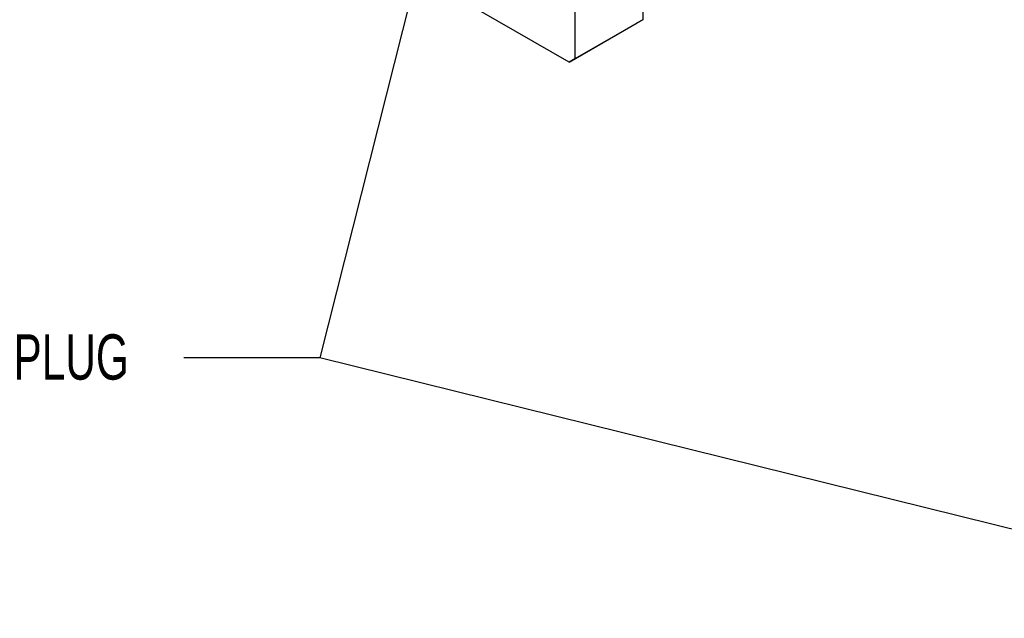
# Model space of a CAD drawing. Header units: millimetres. Extents: x 25 to 1092, y 25 to 838.
# Tile 5 of 11: x 720 to 904, y 518 to 630. Entities that reach past the tile are written whole.
import ezdxf

# ---------------------------------------------------------------- set-up
doc = ezdxf.new("R2010")
doc.units = ezdxf.units.MM
doc.header["$LTSCALE"] = 4
doc.linetypes.add('SLD-Solid', pattern=[0])
doc.layers.add('TEXT', color=140, linetype='SLD-Solid', lineweight=25)
doc.styles.add('SLDTEXTSTYLE0', font='TXT', dxfattribs={"width": 0.7})
doc.dimstyles.new('SLDDIMSTYLE0', dxfattribs={"dimtxt": 0.18, "dimasz": 13.208, "dimexe": 0, "dimexo": 0.0625, "dimgap": 0, "dimtad": 0, "dimtih": 1, "dimtoh": 1, "dimdec": 0, "dimrnd": 1e-09, "dimzin": 0, "dimdsep": 46, "dimtxsty": 'Standard', "dimsah": 1, "dimcen": 0.09, "dimadec": 0, "dimazin": 0, "dimtfac": 13.208, "dimtdec": 0, "dimtofl": 0, "dimtmove": 0, "dimatfit": 3, "dimfxl": 0, "dimfrac": 2, "dimtolj": 1, "dimtzin": 0, "dimarcsym": 0})

msp = doc.modelspace()

# ---------------------------------------------------------------- linework, layer by layer
for p, q in [((836.262, 653.405), (836.262, 630.134)), ((823.534, 646.057), (823.534, 622.786)), ((822.473, 622.173), (802.321, 633.807)), ((822.473, 622.173), (835.201, 629.521)), ((836.262, 630.134), (823.534, 622.786)), ((836.262, 630.134), (835.201, 629.521)), ((823.534, 622.786), (822.473, 622.173))]:
    msp.add_line(p, q)

# ---------------------------------------------------------------- texts
at = {"layer": 'TEXT', "insert": (718.603, 571.27), "char_height": 8.4667, "attachment_point": 1, "style": 'SLDTEXTSTYLE0'}
msp.add_mtext('PLUG', dxfattribs=at)

# ---------------------------------------------------------------- leaders
at = {"layer": 'TEXT'}
for points in [[(825.302, 762.614), (775.881, 566.9), (750.481, 566.9)], [(972.386, 518.152), (775.881, 566.9), (750.481, 566.9)]]:
    msp.add_leader(points, dimstyle='SLDDIMSTYLE0', dxfattribs=at)

doc.saveas('drawing.dxf')
